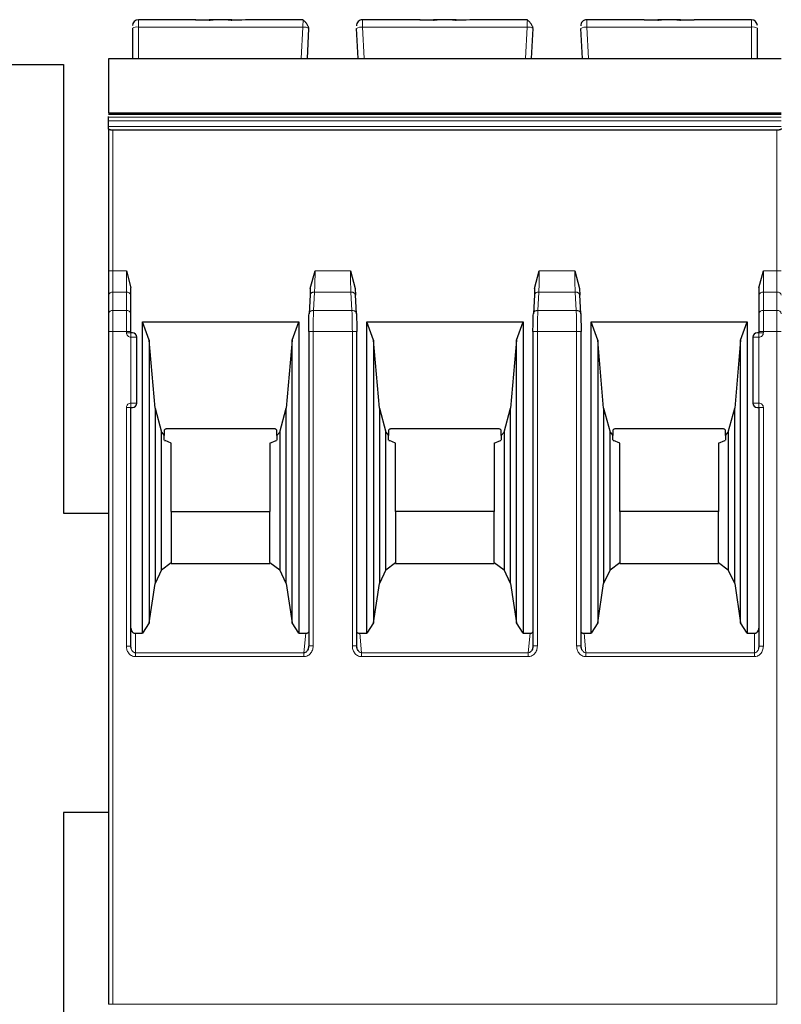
# Model space of a CAD drawing. Header units: millimetres. Extents: x 5 to 418, y 2 to 292.
# Tile 11 of 32: x 62 to 88, y 228 to 261. Entities that reach past the tile are written whole.
import ezdxf

# ---------------------------------------------------------------- set-up
doc = ezdxf.new("R2010")
doc.units = ezdxf.units.MM

msp = doc.modelspace()

# ---------------------------------------------------------------- linework, layer by layer
at = {"color": 7, "linetype": 'Continuous', "lineweight": 25}
for p, q in [((66.203, 260.368), (66.203, 259.351)), ((68.322, 260.651), (66.403, 260.651)), ((68.318, 260.651), (68.774, 260.651)), ((68.774, 260.632), (68.322, 260.651)), ((68.899, 260.651), (68.774, 260.651)), ((69.406, 260.651), (68.899, 260.651)), ((69.531, 260.651), (69.41, 260.651)), ((69.984, 260.651), (69.531, 260.632)), ((69.531, 260.651), (69.861, 260.651)), ((71.91, 260.651), (69.984, 260.651)), ((72.053, 259.351), (72.106, 260.358)), ((73.753, 259.351), (73.7, 260.358)), ((75.822, 260.651), (73.896, 260.651)), ((75.818, 260.651), (76.274, 260.651)), ((76.274, 260.632), (75.822, 260.651)), ((76.399, 260.651), (76.274, 260.651)), ((76.906, 260.651), (76.399, 260.651)), ((77.031, 260.651), (76.91, 260.651)), ((77.484, 260.651), (77.031, 260.632)), ((77.031, 260.651), (77.361, 260.651)), ((79.41, 260.651), (77.484, 260.651)), ((79.553, 259.351), (79.606, 260.358)), ((81.253, 259.351), (81.2, 260.358)), ((83.322, 260.651), (81.396, 260.651)), ((83.774, 260.632), (83.322, 260.651)), ((83.322, 260.651), (83.774, 260.651)), ((83.899, 260.651), (83.774, 260.651)), ((84.406, 260.651), (83.899, 260.651)), ((84.531, 260.651), (84.41, 260.651)), ((84.984, 260.651), (84.531, 260.632)), ((84.531, 260.651), (84.984, 260.651)), ((86.903, 260.651), (84.984, 260.651)), ((87.103, 259.351), (87.103, 260.368)), ((55.903, 259.151), (63.903, 259.151)), ((63.903, 259.151), (63.903, 244.151)), ((65.403, 259.351), (87.903, 259.351)), ((65.403, 257.497), (87.903, 257.497)), ((65.403, 257.389), (65.403, 257.418)), ((65.403, 257.269), (65.403, 257.389)), ((65.403, 257.081), (65.403, 257.269)), ((65.403, 257.009), (65.403, 257.081)), ((65.403, 257.009), (65.403, 252.251)), ((87.753, 256.954), (65.553, 256.954)), ((66.003, 252.251), (66.153, 251.683)), ((72.153, 251.67), (72.311, 252.251)), ((73.495, 252.251), (73.653, 251.67)), ((79.653, 251.67), (79.811, 252.251)), ((80.995, 252.251), (81.153, 251.67)), ((87.153, 251.683), (87.303, 252.251)), ((66.153, 251.438), (66.153, 251.683)), ((72.153, 251.67), (72.144, 251.438)), ((73.653, 251.67), (73.662, 251.438)), ((79.653, 251.67), (79.644, 251.438)), ((81.153, 251.67), (81.162, 251.438)), ((87.153, 251.683), (87.153, 251.438)), ((65.403, 251.438), (65.403, 250.824)), ((66.153, 250.824), (66.153, 251.438)), ((72.144, 251.455), (72.111, 250.819)), ((73.695, 250.819), (73.662, 251.455)), ((79.644, 251.455), (79.611, 250.819)), ((81.195, 250.819), (81.162, 251.455)), ((87.153, 251.438), (87.153, 250.824)), ((66.541, 250.547), (71.765, 250.547)), ((66.541, 240.139), (66.541, 250.547)), ((66.763, 249.937), (66.541, 250.547)), ((71.543, 249.937), (71.765, 250.547)), ((71.765, 250.547), (71.765, 240.139)), ((74.041, 250.547), (79.265, 250.547)), ((74.041, 240.139), (74.041, 250.547)), ((74.263, 249.937), (74.041, 250.547)), ((79.043, 249.937), (79.265, 250.547)), ((79.265, 250.547), (79.265, 240.139)), ((81.541, 250.547), (86.765, 250.547)), ((81.541, 240.139), (81.541, 250.547)), ((81.763, 249.937), (81.541, 250.547)), ((86.543, 249.937), (86.765, 250.547)), ((86.765, 250.547), (86.765, 240.139)), ((65.403, 250.223), (65.403, 227.737)), ((66.153, 250.187), (66.153, 250.223)), ((72.098, 250.223), (72.098, 239.715)), ((73.708, 239.715), (73.708, 250.226)), ((79.598, 250.223), (79.598, 239.715)), ((81.208, 239.715), (81.208, 250.226)), ((87.153, 250.223), (87.153, 250.187)), ((66.353, 247.837), (66.353, 250.037)), ((66.763, 249.937), (66.763, 240.491)), ((66.962, 247.667), (66.763, 249.937)), ((71.543, 249.937), (71.344, 247.667)), ((71.543, 240.491), (71.543, 249.937)), ((74.263, 249.937), (74.263, 240.491)), ((74.462, 247.667), (74.263, 249.937)), ((79.043, 249.937), (78.844, 247.667)), ((79.043, 240.491), (79.043, 249.937)), ((81.763, 249.937), (81.763, 240.491)), ((81.962, 247.667), (81.763, 249.937)), ((86.543, 249.937), (86.344, 247.667)), ((86.543, 240.491), (86.543, 249.937)), ((86.953, 250.037), (86.953, 247.837)), ((66.153, 239.706), (66.153, 247.687)), ((66.153, 247.687), (66.203, 247.687)), ((66.962, 247.667), (67.176, 246.867)), ((66.962, 247.667), (66.962, 241.801)), ((71.13, 246.867), (71.344, 247.667)), ((71.344, 241.801), (71.344, 247.667)), ((74.462, 247.667), (74.676, 246.867)), ((74.462, 247.667), (74.462, 241.801)), ((78.63, 246.867), (78.844, 247.667)), ((78.844, 241.801), (78.844, 247.667)), ((81.962, 247.667), (82.176, 246.867)), ((81.962, 247.667), (81.962, 241.801)), ((86.13, 246.867), (86.344, 247.667)), ((86.344, 241.801), (86.344, 247.667)), ((87.103, 247.687), (87.153, 247.687)), ((87.153, 247.687), (87.153, 239.706)), ((67.176, 246.867), (67.268, 246.749)), ((67.176, 242.263), (67.176, 246.867)), ((67.268, 246.929), (67.268, 246.749)), ((70.918, 246.977), (67.388, 246.977)), ((71.038, 246.749), (71.038, 246.929)), ((71.038, 246.749), (71.13, 246.867)), ((71.13, 246.867), (71.13, 242.263)), ((74.676, 246.867), (74.768, 246.749)), ((74.676, 242.263), (74.676, 246.867)), ((74.768, 246.929), (74.768, 246.749)), ((78.418, 246.977), (74.888, 246.977)), ((78.538, 246.749), (78.538, 246.929)), ((78.538, 246.749), (78.63, 246.867)), ((78.63, 246.867), (78.63, 242.263)), ((82.176, 246.867), (82.268, 246.749)), ((82.176, 242.263), (82.176, 246.867)), ((82.268, 246.929), (82.268, 246.749)), ((85.918, 246.977), (82.388, 246.977)), ((86.038, 246.749), (86.038, 246.929)), ((86.038, 246.749), (86.13, 246.867)), ((86.13, 246.867), (86.13, 242.263)), ((67.268, 246.599), (67.268, 246.749)), ((67.279, 246.587), (67.296, 246.587)), ((67.503, 246.497), (67.296, 246.587)), ((70.803, 246.497), (71.01, 246.587)), ((71.01, 246.587), (71.027, 246.587)), ((71.038, 246.749), (71.038, 246.599)), ((74.768, 246.599), (74.768, 246.749)), ((74.779, 246.587), (74.796, 246.587)), ((75.003, 246.497), (74.796, 246.587)), ((78.303, 246.497), (78.51, 246.587)), ((78.51, 246.587), (78.527, 246.587)), ((78.538, 246.749), (78.538, 246.599)), ((82.268, 246.599), (82.268, 246.749)), ((82.279, 246.587), (82.296, 246.587)), ((82.503, 246.497), (82.296, 246.587)), ((85.803, 246.497), (86.01, 246.587)), ((86.01, 246.587), (86.027, 246.587)), ((86.038, 246.749), (86.038, 246.599)), ((67.503, 244.215), (67.503, 246.497)), ((70.803, 246.497), (70.803, 244.215)), ((75.003, 244.215), (75.003, 246.497)), ((78.303, 246.497), (78.303, 244.215)), ((82.503, 244.215), (82.503, 246.497)), ((85.803, 246.497), (85.803, 244.215)), ((63.903, 244.151), (65.403, 244.151)), ((67.503, 244.215), (67.503, 242.506)), ((67.503, 244.215), (70.803, 244.215)), ((70.803, 242.506), (70.803, 244.215)), ((75.003, 244.215), (75.003, 242.506)), ((78.303, 244.215), (75.003, 244.215)), ((78.303, 242.506), (78.303, 244.215)), ((82.503, 244.215), (82.503, 242.506)), ((85.803, 244.215), (82.503, 244.215)), ((85.803, 242.506), (85.803, 244.215)), ((67.176, 242.263), (66.962, 241.801)), ((67.176, 242.263), (67.503, 242.506)), ((67.503, 242.506), (67.503, 242.477)), ((67.503, 242.477), (70.803, 242.477)), ((70.803, 242.506), (70.803, 242.477)), ((70.803, 242.506), (71.13, 242.263)), ((71.344, 241.801), (71.13, 242.263)), ((74.676, 242.263), (74.462, 241.801)), ((74.676, 242.263), (75.003, 242.506)), ((75.003, 242.506), (75.003, 242.477)), ((75.003, 242.477), (78.303, 242.477)), ((78.303, 242.506), (78.303, 242.477)), ((78.303, 242.506), (78.63, 242.263)), ((78.844, 241.801), (78.63, 242.263)), ((82.176, 242.263), (81.962, 241.801)), ((82.176, 242.263), (82.503, 242.506)), ((82.503, 242.506), (82.503, 242.477)), ((82.503, 242.477), (85.803, 242.477)), ((85.803, 242.506), (85.803, 242.477)), ((85.803, 242.506), (86.13, 242.263)), ((86.344, 241.801), (86.13, 242.263)), ((66.763, 240.491), (66.962, 241.801)), ((71.344, 241.801), (71.543, 240.491)), ((74.263, 240.491), (74.462, 241.801)), ((78.844, 241.801), (79.043, 240.491)), ((81.763, 240.491), (81.962, 241.801)), ((86.344, 241.801), (86.543, 240.491)), ((66.763, 240.491), (66.541, 240.139)), ((71.765, 240.139), (71.543, 240.491)), ((74.263, 240.491), (74.041, 240.139)), ((79.265, 240.139), (79.043, 240.491)), ((81.763, 240.491), (81.541, 240.139)), ((86.765, 240.139), (86.543, 240.491)), ((66.303, 240.139), (66.541, 240.139)), ((71.765, 240.139), (71.999, 240.139)), ((73.807, 240.139), (74.041, 240.139)), ((79.265, 240.139), (79.499, 240.139)), ((81.307, 240.139), (81.541, 240.139)), ((86.765, 240.139), (87.003, 240.139)), ((66.163, 239.629), (66.15, 239.706)), ((72.1, 239.715), (72.084, 239.626)), ((73.722, 239.626), (73.706, 239.715)), ((79.6, 239.715), (79.584, 239.626)), ((81.222, 239.626), (81.206, 239.715)), ((87.155, 239.706), (87.143, 239.629)), ((65.403, 234.151), (63.903, 234.151)), ((63.903, 234.151), (63.903, 226.151))]:
    msp.add_line(p, q, dxfattribs=at)
at = {"color": 7, "linetype": 'Continuous', "lineweight": 18}
for p, q in [((66.403, 260.403), (66.403, 260.651)), ((66.403, 259.351), (66.403, 260.403)), ((71.906, 260.403), (66.403, 260.403)), ((71.851, 259.351), (71.906, 260.403)), ((73.955, 259.351), (73.9, 260.403)), ((79.406, 260.403), (73.9, 260.403)), ((79.351, 259.351), (79.406, 260.403)), ((81.455, 259.351), (81.4, 260.403)), ((86.903, 260.403), (81.4, 260.403)), ((86.903, 260.403), (86.903, 260.651)), ((86.903, 259.351), (86.903, 260.403)), ((87.903, 259.338), (65.403, 259.338)), ((87.903, 257.389), (65.403, 257.389)), ((65.403, 257.269), (87.903, 257.269)), ((65.403, 257.081), (87.903, 257.081)), ((65.553, 252.251), (65.553, 256.954)), ((87.753, 252.251), (87.753, 256.954)), ((65.553, 252.251), (65.403, 252.251)), ((65.553, 251.544), (65.553, 252.251)), ((65.553, 252.251), (66.003, 252.251)), ((66.003, 252.251), (66.003, 251.544)), ((72.311, 252.251), (73.495, 252.251)), ((79.811, 252.251), (80.995, 252.251)), ((87.303, 251.544), (87.303, 252.251)), ((87.303, 252.251), (87.753, 252.251)), ((87.753, 252.251), (87.753, 251.544)), ((87.903, 252.251), (87.753, 252.251)), ((65.553, 250.93), (65.553, 251.544)), ((66.003, 251.544), (65.553, 251.544)), ((66.003, 250.93), (66.003, 251.544)), ((72.261, 250.93), (72.293, 251.544)), ((73.512, 251.544), (72.293, 251.544)), ((73.512, 251.544), (73.545, 250.93)), ((79.761, 250.93), (79.793, 251.544)), ((81.012, 251.544), (79.793, 251.544)), ((81.012, 251.544), (81.045, 250.93)), ((87.303, 251.544), (87.303, 250.93)), ((87.753, 251.544), (87.303, 251.544)), ((87.753, 251.544), (87.753, 250.93)), ((65.553, 250.223), (65.553, 250.93)), ((66.003, 250.93), (65.553, 250.93)), ((66.003, 250.223), (66.003, 250.93)), ((73.545, 250.93), (72.261, 250.93)), ((81.045, 250.93), (79.761, 250.93)), ((87.303, 250.93), (87.303, 250.223)), ((87.753, 250.93), (87.303, 250.93)), ((87.753, 250.93), (87.753, 250.223)), ((65.553, 250.223), (65.403, 250.223)), ((65.553, 227.737), (65.553, 250.223)), ((66.003, 250.223), (65.553, 250.223)), ((66.003, 250.187), (66.003, 250.223)), ((66.153, 250.223), (66.003, 250.223)), ((66.003, 250.187), (66.153, 250.187)), ((66.153, 250.037), (66.153, 250.187)), ((72.248, 250.223), (72.248, 239.715)), ((73.558, 250.223), (72.248, 250.223)), ((73.558, 239.715), (73.558, 250.223)), ((79.748, 250.223), (79.748, 239.715)), ((81.058, 250.223), (79.748, 250.223)), ((81.058, 239.715), (81.058, 250.223)), ((87.303, 250.223), (87.153, 250.223)), ((87.153, 250.187), (87.303, 250.187)), ((87.303, 250.223), (87.303, 250.187)), ((87.753, 250.223), (87.303, 250.223)), ((87.753, 227.737), (87.753, 250.223)), ((87.903, 250.223), (87.753, 250.223)), ((66.153, 247.837), (66.153, 250.037)), ((66.353, 250.037), (66.153, 250.037)), ((87.153, 250.037), (86.953, 250.037)), ((87.153, 250.037), (87.153, 247.837)), ((66.003, 239.706), (66.003, 247.687)), ((66.153, 247.837), (66.353, 247.837)), ((86.953, 247.837), (87.153, 247.837)), ((87.153, 247.837), (87.153, 247.687)), ((87.303, 247.687), (87.153, 247.687)), ((87.303, 247.687), (87.303, 239.706)), ((66.303, 240.139), (66.303, 239.489)), ((71.999, 240.139), (71.94, 239.489)), ((73.866, 239.489), (73.807, 240.139)), ((79.499, 240.139), (79.44, 239.489)), ((81.366, 239.489), (81.307, 240.139)), ((87.003, 239.489), (87.003, 240.139)), ((66.003, 239.706), (66.153, 239.706)), ((73.558, 239.715), (73.708, 239.715)), ((81.058, 239.715), (81.208, 239.715)), ((87.303, 239.706), (87.153, 239.706)), ((71.94, 239.489), (66.303, 239.489)), ((71.94, 239.359), (66.303, 239.359)), ((71.94, 239.359), (71.94, 239.489)), ((79.44, 239.489), (73.866, 239.489)), ((79.44, 239.359), (73.866, 239.359)), ((79.44, 239.359), (79.44, 239.489)), ((87.003, 239.489), (81.366, 239.489)), ((87.003, 239.359), (81.366, 239.359)), ((87.003, 239.359), (87.003, 239.489)), ((65.553, 227.737), (65.403, 227.737)), ((65.553, 227.737), (87.753, 227.737))]:
    msp.add_line(p, q, dxfattribs=at)
at = {"color": 7, "linetype": 'Continuous', "lineweight": 25, "flags": 128}
msp.add_lwpolyline([(65.403, 257.532), (75.584, 257.532), (87.903, 257.532)], dxfattribs=at)
at = {"color": 7, "linetype": 'Continuous', "lineweight": 18, "flags": 128}
msp.add_lwpolyline([(66.303, 239.359), (66.303, 239.379), (66.303, 239.398), (66.303, 239.417), (66.303, 239.434), (66.303, 239.45), (66.303, 239.465), (66.303, 239.478), (66.303, 239.489)], dxfattribs=at)
at = {"color": 7, "linetype": 'Continuous', "lineweight": 25}
for centre, radius, start, end in [((66.403, 260.451), 0.2, 90, 180), ((73.896, 260.451), 0.2, 90, 183), ((81.396, 260.451), 0.2, 90, 183), ((86.903, 260.451), 0.2, 0, 90), ((66.203, 250.037), 0.15, 0, 90), ((87.103, 250.037), 0.15, 90, 180), ((66.203, 247.837), 0.15, 270, 0), ((87.103, 247.837), 0.15, 180, 270)]:
    msp.add_arc(centre, radius, start, end, dxfattribs=at)
at = {"color": 7, "linetype": 'Continuous', "lineweight": 18}
for centre, radius, start, end in [((66.354, 260.089), 0.318, 81.2205, 118.4816), ((71.939, 260.083), 0.322, 58.6814, 95.8167), ((73.867, 260.083), 0.322, 84.1833, 121.3186), ((79.439, 260.083), 0.322, 58.6814, 95.8167), ((81.367, 260.083), 0.322, 84.1833, 121.3186), ((86.951, 260.089), 0.318, 61.5187, 98.7788), ((65.534, 251.411), 0.134, 81.9515, 168.5735), ((66.022, 251.411), 0.134, 11.4218, 98.0495), ((87.284, 251.411), 0.134, 81.9505, 168.5782), ((87.772, 251.411), 0.134, 11.4185, 98.0502), ((65.534, 250.797), 0.134, 81.9505, 168.5782), ((66.022, 250.797), 0.134, 11.4203, 98.0498), ((87.284, 250.797), 0.134, 81.9505, 168.5782), ((87.772, 250.797), 0.134, 11.4218, 98.0495)]:
    msp.add_arc(centre, radius, start, end, dxfattribs=at)
at = {"color": 7, "linetype": 'Continuous', "lineweight": 25}
for points, knots in [([(68.774, 260.632), (68.791, 260.637), (68.828, 260.649), (68.874, 260.65), (68.899, 260.651)], [0, 0, 0, 0, 0.457928, 1, 1, 1, 1]), ([(69.406, 260.651), (69.432, 260.65), (69.478, 260.649), (69.515, 260.637), (69.531, 260.632)], [0, 0, 0, 0, 0.542072, 1, 1, 1, 1]), ([(72.102, 260.364), (72.1, 260.373), (72.095, 260.392), (72.081, 260.428), (72.061, 260.469), (72.035, 260.511), (72.006, 260.552), (71.974, 260.588), (71.941, 260.616), (71.92, 260.627), (71.909, 260.633)], [0, 0, 0, 0, 0.104122, 0.217366, 0.338731, 0.466618, 0.598956, 0.733454, 0.867819, 1, 1, 1, 1]), ([(71.91, 260.63), (71.91, 260.633), (71.91, 260.649), (71.91, 260.65), (71.91, 260.651)], [0, 0, 0, 0, 0.155845, 1, 1, 1, 1]), ([(76.274, 260.632), (76.291, 260.637), (76.328, 260.649), (76.374, 260.65), (76.399, 260.651)], [0, 0, 0, 0, 0.457928, 1, 1, 1, 1]), ([(76.906, 260.651), (76.932, 260.65), (76.978, 260.649), (77.015, 260.637), (77.031, 260.632)], [0, 0, 0, 0, 0.542072, 1, 1, 1, 1]), ([(79.602, 260.364), (79.6, 260.373), (79.595, 260.392), (79.581, 260.428), (79.561, 260.469), (79.535, 260.511), (79.506, 260.552), (79.474, 260.588), (79.441, 260.616), (79.42, 260.627), (79.409, 260.633)], [0, 0, 0, 0, 0.104122, 0.217366, 0.338731, 0.466618, 0.598956, 0.733454, 0.867819, 1, 1, 1, 1]), ([(79.41, 260.63), (79.41, 260.633), (79.41, 260.649), (79.41, 260.65), (79.41, 260.651)], [0, 0, 0, 0, 0.155845, 1, 1, 1, 1]), ([(83.774, 260.632), (83.791, 260.637), (83.828, 260.649), (83.874, 260.65), (83.899, 260.651)], [0, 0, 0, 0, 0.457928, 1, 1, 1, 1]), ([(84.406, 260.651), (84.432, 260.65), (84.478, 260.649), (84.515, 260.637), (84.531, 260.632)], [0, 0, 0, 0, 0.542072, 1, 1, 1, 1]), ([(65.403, 259.338), (65.403, 259.324), (65.403, 259.298), (65.403, 259.179), (65.403, 259.016), (65.403, 258.823), (65.403, 258.602), (65.403, 258.335), (65.403, 258.064), (65.403, 257.828), (65.403, 257.663), (65.403, 257.564), (65.403, 257.543), (65.403, 257.537)], [0, 0, 0, 0, 0.076745, 0.153367, 0.258272, 0.344601, 0.433118, 0.569251, 0.709424, 0.805797, 0.902776, 0.973312, 1, 1, 1, 1]), ([(65.553, 256.954), (65.543, 256.954), (65.524, 256.955), (65.496, 256.958), (65.469, 256.963), (65.44, 256.972), (65.419, 256.983), (65.405, 256.996), (65.404, 257.005), (65.403, 257.009)], [0, 0, 0, 0, 0.118116, 0.239841, 0.365707, 0.496198, 0.707212, 0.843455, 1, 1, 1, 1]), ([(87.903, 257.009), (87.902, 257.005), (87.901, 256.996), (87.887, 256.983), (87.866, 256.972), (87.837, 256.963), (87.81, 256.958), (87.782, 256.955), (87.762, 256.954), (87.753, 256.954)], [0, 0, 0, 0, 0.156529, 0.292767, 0.503802, 0.634284, 0.760147, 0.881875, 1, 1, 1, 1]), ([(72.098, 250.223), (72.099, 250.335), (72.1, 250.56), (72.108, 250.736), (72.111, 250.824)], [0, 0, 0, 0, 0.5004549, 1, 1, 1, 1]), ([(73.694, 250.824), (73.698, 250.736), (73.706, 250.56), (73.707, 250.335), (73.708, 250.223)], [0, 0, 0, 0, 0.50022, 1, 1, 1, 1]), ([(79.598, 250.223), (79.599, 250.335), (79.6, 250.56), (79.608, 250.736), (79.611, 250.824)], [0, 0, 0, 0, 0.500455, 1, 1, 1, 1]), ([(81.194, 250.824), (81.198, 250.736), (81.206, 250.56), (81.207, 250.335), (81.208, 250.223)], [0, 0, 0, 0, 0.50022, 1, 1, 1, 1]), ([(66.203, 250.187), (66.202, 250.187), (66.201, 250.187), (66.191, 250.187), (66.181, 250.187), (66.169, 250.187), (66.16, 250.187), (66.153, 250.187)], [0, 0, 0, 0, 0.249173, 0.498991, 0.624116, 0.746059, 1, 1, 1, 1]), ([(87.153, 250.187), (87.146, 250.187), (87.133, 250.187), (87.119, 250.187), (87.111, 250.187), (87.105, 250.187), (87.104, 250.187), (87.103, 250.187)], [0, 0, 0, 0, 0.249173, 0.498991, 0.624116, 0.746059, 1, 1, 1, 1]), ([(67.388, 246.977), (67.375, 246.976), (67.351, 246.975), (67.318, 246.966), (67.289, 246.95), (67.275, 246.936), (67.268, 246.929)], [0, 0, 0, 0, 0.258577, 0.499428, 0.74058, 1, 1, 1, 1]), ([(71.038, 246.929), (71.031, 246.936), (71.017, 246.95), (70.988, 246.966), (70.955, 246.975), (70.93, 246.976), (70.918, 246.977)], [0, 0, 0, 0, 0.25942, 0.500572, 0.741423, 1, 1, 1, 1]), ([(74.888, 246.977), (74.875, 246.976), (74.851, 246.975), (74.818, 246.966), (74.789, 246.95), (74.775, 246.936), (74.768, 246.929)], [0, 0, 0, 0, 0.258577, 0.499428, 0.74058, 1, 1, 1, 1]), ([(78.538, 246.929), (78.531, 246.936), (78.517, 246.95), (78.488, 246.966), (78.455, 246.975), (78.43, 246.976), (78.418, 246.977)], [0, 0, 0, 0, 0.25942, 0.500572, 0.741423, 1, 1, 1, 1]), ([(82.388, 246.977), (82.375, 246.976), (82.351, 246.975), (82.318, 246.966), (82.289, 246.95), (82.275, 246.936), (82.268, 246.929)], [0, 0, 0, 0, 0.258577, 0.499428, 0.74058, 1, 1, 1, 1]), ([(86.038, 246.929), (86.031, 246.936), (86.017, 246.95), (85.988, 246.966), (85.955, 246.975), (85.93, 246.976), (85.918, 246.977)], [0, 0, 0, 0, 0.25942, 0.500572, 0.741423, 1, 1, 1, 1]), ([(66.153, 240.312), (66.155, 240.29), (66.159, 240.247), (66.187, 240.199), (66.216, 240.168), (66.242, 240.151), (66.272, 240.14), (66.292, 240.139), (66.303, 240.139)], [0, 0, 0, 0, 0.254973, 0.507788, 0.636302, 0.756803, 0.875791, 1, 1, 1, 1]), ([(87.003, 240.139), (87.013, 240.139), (87.034, 240.14), (87.063, 240.151), (87.09, 240.168), (87.119, 240.199), (87.147, 240.247), (87.151, 240.29), (87.153, 240.312)], [0, 0, 0, 0, 0.123531, 0.242311, 0.363019, 0.492033, 0.743899, 1, 1, 1, 1]), ([(71.999, 240.139), (72.011, 240.139), (72.034, 240.141), (72.07, 240.154), (72.088, 240.173), (72.098, 240.183)], [0, 0, 0, 0, 0.318252, 0.614845, 1, 1, 1, 1]), ([(73.708, 240.182), (73.712, 240.177), (73.722, 240.166), (73.745, 240.151), (73.775, 240.14), (73.796, 240.139), (73.807, 240.139)], [0, 0, 0, 0, 0.1518808, 0.4338511, 0.7113036, 1, 1, 1, 1]), ([(79.499, 240.139), (79.511, 240.139), (79.534, 240.141), (79.57, 240.154), (79.588, 240.173), (79.598, 240.183)], [0, 0, 0, 0, 0.3182516, 0.6148448, 1, 1, 1, 1]), ([(81.208, 240.182), (81.212, 240.177), (81.222, 240.166), (81.245, 240.151), (81.275, 240.14), (81.296, 240.139), (81.307, 240.139)], [0, 0, 0, 0, 0.151881, 0.433851, 0.711304, 1, 1, 1, 1]), ([(72.098, 239.715), (72.095, 239.678), (72.088, 239.619), (72.057, 239.569), (72.045, 239.551)], [0, 0, 0, 0, 0.622684, 1, 1, 1, 1]), ([(73.748, 239.569), (73.739, 239.586), (73.715, 239.632), (73.711, 239.683), (73.708, 239.715)], [0, 0, 0, 0, 0.374512, 1, 1, 1, 1]), ([(79.598, 239.715), (79.595, 239.678), (79.588, 239.619), (79.557, 239.569), (79.545, 239.551)], [0, 0, 0, 0, 0.622684, 1, 1, 1, 1]), ([(81.248, 239.569), (81.239, 239.586), (81.215, 239.632), (81.211, 239.683), (81.208, 239.715)], [0, 0, 0, 0, 0.374512, 1, 1, 1, 1])]:
    msp.add_open_spline(points, degree=3, knots=knots, dxfattribs=at)
at = {"color": 7, "linetype": 'Continuous', "lineweight": 18}
for points, knots in [([(71.906, 260.403), (71.906, 260.423), (71.907, 260.462), (71.908, 260.53), (71.909, 260.594), (71.91, 260.619), (71.91, 260.63)], [0, 0, 0, 0, 0.196726, 0.385098, 0.735296, 1, 1, 1, 1]), ([(73.9, 260.403), (73.9, 260.423), (73.899, 260.462), (73.898, 260.531), (73.897, 260.596), (73.896, 260.643), (73.896, 260.648), (73.896, 260.651)], [0, 0, 0, 0, 0.147993, 0.28951, 0.551999, 0.788853, 1, 1, 1, 1]), ([(79.406, 260.403), (79.406, 260.423), (79.407, 260.462), (79.408, 260.53), (79.409, 260.594), (79.41, 260.619), (79.41, 260.63)], [0, 0, 0, 0, 0.196726, 0.385098, 0.735296, 1, 1, 1, 1]), ([(81.4, 260.403), (81.4, 260.423), (81.399, 260.462), (81.398, 260.531), (81.397, 260.596), (81.396, 260.643), (81.396, 260.648), (81.396, 260.651)], [0, 0, 0, 0, 0.147993, 0.28951, 0.551999, 0.788853, 1, 1, 1, 1]), ([(72.293, 251.544), (72.296, 251.595), (72.301, 251.695), (72.309, 251.93), (72.31, 252.123), (72.311, 252.251)], [0, 0, 0, 0, 0.260476, 0.514323, 1, 1, 1, 1]), ([(73.495, 252.251), (73.496, 252.124), (73.497, 251.93), (73.504, 251.696), (73.51, 251.595), (73.512, 251.544)], [0, 0, 0, 0, 0.485238, 0.739194, 1, 1, 1, 1]), ([(79.793, 251.544), (79.796, 251.595), (79.801, 251.695), (79.809, 251.93), (79.81, 252.123), (79.811, 252.251)], [0, 0, 0, 0, 0.260476, 0.514323, 1, 1, 1, 1]), ([(80.995, 252.251), (80.996, 252.124), (80.997, 251.93), (81.004, 251.696), (81.01, 251.595), (81.012, 251.544)], [0, 0, 0, 0, 0.48524, 0.739196, 1, 1, 1, 1]), ([(72.261, 250.93), (72.259, 250.879), (72.255, 250.778), (72.25, 250.544), (72.249, 250.35), (72.248, 250.223)], [0, 0, 0, 0, 0.260947, 0.514958, 1, 1, 1, 1]), ([(73.558, 250.223), (73.557, 250.35), (73.556, 250.544), (73.551, 250.778), (73.547, 250.879), (73.545, 250.93)], [0, 0, 0, 0, 0.485198, 0.73917, 1, 1, 1, 1]), ([(79.761, 250.93), (79.759, 250.879), (79.755, 250.778), (79.75, 250.544), (79.749, 250.35), (79.748, 250.223)], [0, 0, 0, 0, 0.2609473, 0.5149579, 1, 1, 1, 1]), ([(81.058, 250.223), (81.057, 250.35), (81.056, 250.544), (81.051, 250.778), (81.047, 250.879), (81.045, 250.93)], [0, 0, 0, 0, 0.485198, 0.73917, 1, 1, 1, 1]), ([(66.153, 250.037), (66.133, 250.039), (66.094, 250.043), (66.045, 250.078), (66.009, 250.127), (66.005, 250.167), (66.003, 250.187)], [0, 0, 0, 0, 0.2491266, 0.4998627, 0.7491353, 1, 1, 1, 1]), ([(87.303, 250.187), (87.301, 250.167), (87.297, 250.128), (87.261, 250.079), (87.212, 250.043), (87.173, 250.039), (87.153, 250.037)], [0, 0, 0, 0, 0.249126, 0.499863, 0.749135, 1, 1, 1, 1]), ([(87.153, 250.187), (87.153, 250.185), (87.153, 250.182), (87.153, 250.163), (87.153, 250.144), (87.153, 250.12), (87.153, 250.085), (87.153, 250.056), (87.153, 250.037)], [0, 0, 0, 0, 0.2394567, 0.3683606, 0.5, 0.6316394, 0.7605433, 1, 1, 1, 1]), ([(66.003, 247.687), (66.005, 247.707), (66.009, 247.746), (66.045, 247.795), (66.094, 247.831), (66.133, 247.835), (66.153, 247.837)], [0, 0, 0, 0, 0.249126, 0.499863, 0.749135, 1, 1, 1, 1]), ([(87.153, 247.837), (87.173, 247.835), (87.212, 247.831), (87.261, 247.795), (87.297, 247.746), (87.301, 247.707), (87.303, 247.687)], [0, 0, 0, 0, 0.2491265, 0.4998627, 0.7491353, 1, 1, 1, 1]), ([(66.303, 239.359), (66.28, 239.361), (66.235, 239.364), (66.172, 239.391), (66.118, 239.43), (66.062, 239.492), (66.012, 239.584), (66.006, 239.665), (66.003, 239.706)], [0, 0, 0, 0, 0.132755, 0.269207, 0.395117, 0.5277, 0.759541, 1, 1, 1, 1]), ([(66.303, 239.489), (66.293, 239.49), (66.271, 239.492), (66.24, 239.507), (66.211, 239.532), (66.184, 239.569), (66.159, 239.628), (66.155, 239.676), (66.153, 239.706)], [0, 0, 0, 0, 0.103114, 0.21565, 0.342147, 0.485828, 0.693769, 1, 1, 1, 1]), ([(72.248, 239.715), (72.243, 239.667), (72.233, 239.572), (72.169, 239.469), (72.1, 239.409), (72.031, 239.37), (71.975, 239.363), (71.94, 239.359)], [0, 0, 0, 0, 0.274135, 0.547934, 0.674062, 0.799313, 1, 1, 1, 1]), ([(73.866, 239.359), (73.843, 239.361), (73.797, 239.364), (73.734, 239.391), (73.677, 239.431), (73.618, 239.497), (73.568, 239.593), (73.561, 239.675), (73.558, 239.715)], [0, 0, 0, 0, 0.130146, 0.264614, 0.391983, 0.526577, 0.773037, 1, 1, 1, 1]), ([(79.748, 239.715), (79.743, 239.667), (79.733, 239.572), (79.669, 239.469), (79.6, 239.409), (79.531, 239.37), (79.475, 239.363), (79.44, 239.359)], [0, 0, 0, 0, 0.274137, 0.547937, 0.674066, 0.799318, 1, 1, 1, 1]), ([(81.366, 239.359), (81.343, 239.361), (81.297, 239.364), (81.234, 239.391), (81.177, 239.431), (81.118, 239.497), (81.068, 239.593), (81.061, 239.675), (81.058, 239.715)], [0, 0, 0, 0, 0.130146, 0.264614, 0.391983, 0.526577, 0.773037, 1, 1, 1, 1]), ([(87.153, 239.706), (87.15, 239.672), (87.145, 239.616), (87.114, 239.555), (87.084, 239.522), (87.058, 239.503), (87.031, 239.491), (87.012, 239.49), (87.003, 239.489)], [0, 0, 0, 0, 0.351324, 0.585974, 0.704932, 0.811796, 0.909058, 1, 1, 1, 1]), ([(87.303, 239.706), (87.298, 239.66), (87.289, 239.568), (87.228, 239.467), (87.161, 239.409), (87.093, 239.37), (87.037, 239.363), (87.003, 239.359)], [0, 0, 0, 0, 0.271349, 0.543346, 0.670153, 0.796274, 1, 1, 1, 1]), ([(72.045, 239.551), (72.038, 239.541), (72.023, 239.524), (71.996, 239.504), (71.968, 239.492), (71.949, 239.49), (71.94, 239.489)], [0, 0, 0, 0, 0.291793, 0.552113, 0.785915, 1, 1, 1, 1]), ([(73.866, 239.489), (73.856, 239.49), (73.833, 239.493), (73.802, 239.509), (73.772, 239.535), (73.756, 239.557), (73.748, 239.569)], [0, 0, 0, 0, 0.205983, 0.43644, 0.699318, 1, 1, 1, 1]), ([(79.545, 239.551), (79.538, 239.541), (79.523, 239.524), (79.496, 239.504), (79.468, 239.492), (79.449, 239.49), (79.44, 239.489)], [0, 0, 0, 0, 0.291793, 0.552113, 0.785915, 1, 1, 1, 1]), ([(81.366, 239.489), (81.356, 239.49), (81.333, 239.493), (81.302, 239.509), (81.272, 239.535), (81.256, 239.557), (81.248, 239.569)], [0, 0, 0, 0, 0.205983, 0.43644, 0.699318, 1, 1, 1, 1])]:
    msp.add_open_spline(points, degree=3, knots=knots, dxfattribs=at)
at = {"color": 7, "linetype": 'Continuous', "lineweight": 25}
for points in [[(65.403, 252.251), (65.403, 252.099), (65.403, 251.794), (65.403, 251.557), (65.403, 251.438)], [(65.403, 250.824), (65.403, 250.736), (65.403, 250.56), (65.403, 250.335), (65.403, 250.223)], [(66.153, 250.223), (66.153, 250.335), (66.153, 250.56), (66.153, 250.736), (66.153, 250.824)], [(87.153, 250.824), (87.153, 250.736), (87.153, 250.56), (87.153, 250.335), (87.153, 250.223)]]:
    msp.add_open_spline(points, degree=3, dxfattribs=at)
at = {"color": 7, "linetype": 'Continuous', "lineweight": 18}
for points in [[(72.144, 251.438), (72.144, 251.445), (72.144, 251.459), (72.152, 251.48), (72.166, 251.498), (72.185, 251.515), (72.208, 251.528), (72.234, 251.538), (72.263, 251.544), (72.283, 251.544), (72.293, 251.544)], [(73.512, 251.544), (73.523, 251.544), (73.543, 251.544), (73.572, 251.538), (73.598, 251.528), (73.621, 251.515), (73.64, 251.498), (73.653, 251.48), (73.662, 251.459), (73.662, 251.445), (73.662, 251.438)], [(79.644, 251.438), (79.644, 251.445), (79.644, 251.459), (79.652, 251.48), (79.666, 251.498), (79.685, 251.515), (79.708, 251.528), (79.734, 251.538), (79.763, 251.544), (79.783, 251.544), (79.793, 251.544)], [(81.012, 251.544), (81.023, 251.544), (81.043, 251.544), (81.072, 251.538), (81.098, 251.528), (81.121, 251.515), (81.14, 251.498), (81.153, 251.48), (81.162, 251.459), (81.162, 251.445), (81.162, 251.438)], [(72.261, 250.93), (72.251, 250.93), (72.231, 250.929), (72.202, 250.923), (72.176, 250.914), (72.152, 250.901), (72.134, 250.884), (72.12, 250.865), (72.112, 250.845), (72.112, 250.831), (72.111, 250.824)], [(73.694, 250.824), (73.694, 250.831), (73.694, 250.845), (73.686, 250.865), (73.672, 250.884), (73.653, 250.901), (73.63, 250.914), (73.604, 250.923), (73.575, 250.929), (73.555, 250.93), (73.545, 250.93)], [(79.761, 250.93), (79.751, 250.93), (79.731, 250.929), (79.702, 250.923), (79.676, 250.914), (79.652, 250.901), (79.634, 250.884), (79.62, 250.865), (79.612, 250.845), (79.612, 250.831), (79.611, 250.824)], [(81.194, 250.824), (81.194, 250.831), (81.194, 250.845), (81.186, 250.865), (81.172, 250.884), (81.153, 250.901), (81.13, 250.914), (81.104, 250.923), (81.075, 250.929), (81.055, 250.93), (81.045, 250.93)], [(72.248, 250.223), (72.238, 250.223), (72.218, 250.223), (72.188, 250.223), (72.162, 250.223), (72.139, 250.223), (72.12, 250.223), (72.106, 250.223), (72.098, 250.223), (72.098, 250.223), (72.098, 250.223)], [(73.708, 250.223), (73.707, 250.223), (73.707, 250.223), (73.699, 250.223), (73.686, 250.223), (73.667, 250.223), (73.644, 250.223), (73.617, 250.223), (73.588, 250.223), (73.568, 250.223), (73.558, 250.223)], [(79.748, 250.223), (79.738, 250.223), (79.718, 250.223), (79.688, 250.223), (79.662, 250.223), (79.639, 250.223), (79.62, 250.223), (79.606, 250.223), (79.598, 250.223), (79.598, 250.223), (79.598, 250.223)], [(81.208, 250.223), (81.207, 250.223), (81.207, 250.223), (81.199, 250.223), (81.186, 250.223), (81.167, 250.223), (81.144, 250.223), (81.117, 250.223), (81.088, 250.223), (81.068, 250.223), (81.058, 250.223)], [(66.003, 247.687), (66.023, 247.687), (66.062, 247.687), (66.111, 247.687), (66.146, 247.687), (66.151, 247.687), (66.153, 247.687)], [(66.153, 247.687), (66.153, 247.689), (66.153, 247.694), (66.153, 247.728), (66.153, 247.778), (66.153, 247.817), (66.153, 247.837)], [(72.248, 239.715), (72.238, 239.715), (72.218, 239.715), (72.188, 239.715), (72.162, 239.715), (72.139, 239.715), (72.12, 239.715), (72.106, 239.715), (72.098, 239.715), (72.098, 239.715), (72.098, 239.715)], [(79.748, 239.715), (79.738, 239.715), (79.718, 239.715), (79.688, 239.715), (79.662, 239.715), (79.639, 239.715), (79.62, 239.715), (79.606, 239.715), (79.598, 239.715), (79.598, 239.715), (79.598, 239.715)], [(73.866, 239.359), (73.866, 239.372), (73.866, 239.398), (73.866, 239.435), (73.866, 239.467), (73.866, 239.482), (73.866, 239.489)], [(81.366, 239.359), (81.366, 239.372), (81.366, 239.398), (81.366, 239.435), (81.366, 239.467), (81.366, 239.482), (81.366, 239.489)]]:
    msp.add_open_spline(points, degree=3, dxfattribs=at)

doc.saveas('drawing.dxf')
